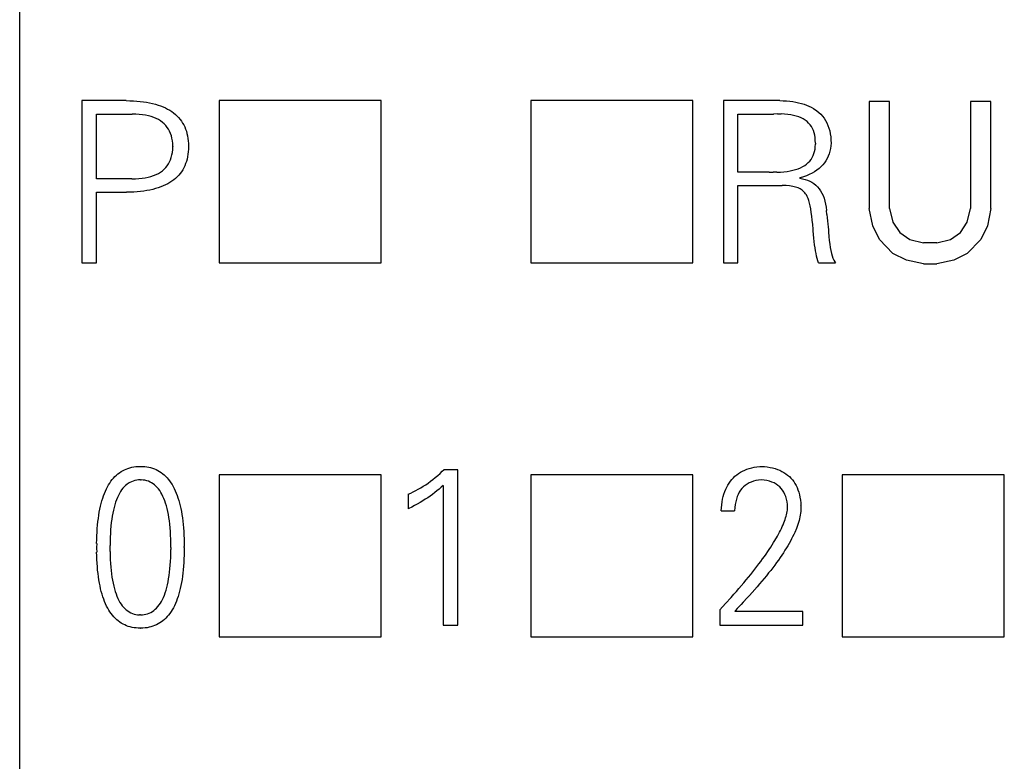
# Model space of a CAD drawing. Extents: x 23 to 2175, y 26 to 490.
# Tile 30 of 55: x 1080.51 to 1088.41, y 289.54 to 295.49. Entities that reach past the tile are written whole.
import ezdxf

# ---------------------------------------------------------------- set-up
doc = ezdxf.new("R2010")
doc.units = 0
doc.header["$LTSCALE"] = 23.1
doc.header["$MEASUREMENT"] = 0
doc.layers.get('0').update_dxf_attribs({"linetype": 'CONTINUOUS', "lineweight": 25})

msp = doc.modelspace()

# ---------------------------------------------------------------- linework, layer by layer
at = {"color": 7, "linetype": 'Continuous'}
for p, q in [((1080.515, 276.3038), (1080.515, 302.3906)), ((1081.0138, 294.8406), (1081.0138, 293.5407)), ((1081.3692, 294.8406), (1081.0138, 294.8406)), ((1081.3692, 294.8406), (1081.3988, 294.8401)), ((1081.3988, 294.8401), (1081.4274, 294.8389)), ((1081.4274, 294.8389), (1081.4553, 294.837)), ((1081.4553, 294.837), (1081.4823, 294.8344)), ((1081.4823, 294.8344), (1081.5084, 294.8311)), ((1081.5084, 294.8311), (1081.5335, 294.8273)), ((1082.115, 294.8406), (1082.115, 293.5406)), ((1083.415, 294.8406), (1082.115, 294.8406)), ((1083.415, 293.5406), (1083.415, 294.8406)), ((1084.615, 294.8406), (1084.615, 293.5406)), ((1085.915, 294.8406), (1084.615, 294.8406)), ((1085.915, 293.5406), (1085.915, 294.8406)), ((1086.1614, 294.8406), (1086.1614, 293.5407)), ((1086.5856, 294.8406), (1086.1614, 294.8406)), ((1086.6138, 294.8408), (1086.5856, 294.8406)), ((1086.6138, 294.8407), (1086.6412, 294.8401)), ((1086.6412, 294.8401), (1086.6677, 294.8387)), ((1086.6677, 294.8387), (1086.6933, 294.8363)), ((1086.6933, 294.8363), (1086.7179, 294.8332)), ((1086.7179, 294.8332), (1086.7418, 294.829)), ((1086.7418, 294.829), (1086.7646, 294.8242)), ((1087.332, 294.8328), (1087.332, 293.9754)), ((1087.4945, 294.8328), (1087.332, 294.8328)), ((1087.4945, 293.9754), (1087.4945, 294.8328)), ((1088.1445, 294.8328), (1088.1445, 293.9754)), ((1088.307, 294.8328), (1088.1445, 294.8328)), ((1088.307, 293.9754), (1088.307, 294.8328)), ((1081.5335, 294.8273), (1081.5576, 294.8228)), ((1081.5576, 294.8228), (1081.5808, 294.8176)), ((1081.5808, 294.8176), (1081.6033, 294.8117)), ((1081.6033, 294.8117), (1081.6248, 294.8053)), ((1081.6248, 294.8053), (1081.6454, 294.7982)), ((1081.6454, 294.7982), (1081.6651, 294.7904)), ((1081.6651, 294.7904), (1081.6838, 294.7819)), ((1081.6838, 294.7819), (1081.7018, 294.7729)), ((1081.7018, 294.7729), (1081.7186, 294.7629)), ((1081.7186, 294.7629), (1081.7347, 294.7525)), ((1081.7347, 294.7525), (1081.7498, 294.7414)), ((1086.7646, 294.8242), (1086.7866, 294.8183)), ((1086.7866, 294.8183), (1086.8079, 294.8119)), ((1086.8079, 294.8119), (1086.828, 294.8044)), ((1086.828, 294.8044), (1086.8474, 294.7961)), ((1086.8474, 294.7961), (1086.8659, 294.7868)), ((1086.8659, 294.7868), (1086.8834, 294.7769)), ((1086.8834, 294.7769), (1086.9097, 294.7596)), ((1086.9097, 294.7596), (1086.9267, 294.7464)), ((1081.1305, 294.2139), (1081.1305, 294.7324)), ((1081.1305, 294.7324), (1081.4167, 294.7324)), ((1081.4456, 294.7317), (1081.4167, 294.7324)), ((1081.4733, 294.7298), (1081.4456, 294.7317)), ((1081.4994, 294.7269), (1081.4733, 294.7298)), ((1081.5242, 294.7232), (1081.4994, 294.7269)), ((1081.5479, 294.7182), (1081.5242, 294.7232)), ((1081.5699, 294.7123), (1081.5479, 294.7182)), ((1081.5907, 294.7052), (1081.5699, 294.7123)), ((1081.6104, 294.6969), (1081.5907, 294.7052)), ((1081.6286, 294.6879), (1081.6104, 294.6969)), ((1081.6454, 294.6777), (1081.6286, 294.6879)), ((1081.6608, 294.6663), (1081.6454, 294.6777)), ((1081.7498, 294.7414), (1081.7643, 294.7298)), ((1081.7643, 294.7298), (1081.7775, 294.7172)), ((1081.7775, 294.7172), (1081.7901, 294.7042)), ((1081.7901, 294.7042), (1081.8017, 294.6905)), ((1081.8017, 294.6905), (1081.8123, 294.6763)), ((1081.8123, 294.6763), (1081.822, 294.6611)), ((1086.2781, 294.2674), (1086.2781, 294.7324)), ((1086.2781, 294.7324), (1086.5636, 294.7324)), ((1086.5667, 294.7326), (1086.5636, 294.7324)), ((1086.5965, 294.7336), (1086.5667, 294.7326)), ((1086.5965, 294.7336), (1086.6249, 294.7336)), ((1086.6519, 294.7326), (1086.6249, 294.7336)), ((1086.6777, 294.7303), (1086.6519, 294.7326)), ((1086.7018, 294.7269), (1086.6777, 294.7303)), ((1086.7246, 294.7224), (1086.7018, 294.7269)), ((1086.7461, 294.717), (1086.7246, 294.7224)), ((1086.766, 294.7101), (1086.7461, 294.717)), ((1086.7847, 294.7026), (1086.766, 294.7101)), ((1086.802, 294.6936), (1086.7847, 294.7026)), ((1086.8176, 294.6836), (1086.802, 294.6936)), ((1086.832, 294.6725), (1086.8176, 294.6836)), ((1086.8451, 294.6602), (1086.832, 294.6725)), ((1086.9267, 294.7464), (1086.9423, 294.7317)), ((1086.9423, 294.7317), (1086.9568, 294.7161)), ((1086.9568, 294.7161), (1086.9698, 294.699)), ((1086.9698, 294.699), (1086.9814, 294.681)), ((1086.9814, 294.681), (1086.9916, 294.6618)), ((1081.675, 294.654), (1081.6608, 294.6663)), ((1081.6878, 294.6408), (1081.675, 294.654)), ((1081.6994, 294.6263), (1081.6878, 294.6408)), ((1081.7096, 294.6107), (1081.6994, 294.6263)), ((1081.7183, 294.5944), (1081.7096, 294.6107)), ((1081.7259, 294.5769), (1081.7183, 294.5944)), ((1081.822, 294.6611), (1081.8308, 294.6455)), ((1081.8308, 294.6455), (1081.8388, 294.6292)), ((1081.8388, 294.6292), (1081.8459, 294.6121)), ((1081.8459, 294.6121), (1081.8521, 294.5944)), ((1081.8521, 294.5944), (1081.8573, 294.5761)), ((1086.8567, 294.6469), (1086.8451, 294.6602)), ((1086.8668, 294.6325), (1086.8567, 294.6469)), ((1086.8756, 294.6169), (1086.8668, 294.6325)), ((1086.8832, 294.6003), (1086.8756, 294.6169)), ((1086.8891, 294.5825), (1086.8832, 294.6003)), ((1086.9916, 294.6618), (1087.0003, 294.6417)), ((1087.0003, 294.6417), (1087.0079, 294.6202)), ((1087.0079, 294.6202), (1087.0141, 294.5975)), ((1087.0141, 294.5975), (1087.0188, 294.5738)), ((1081.7321, 294.5582), (1081.7259, 294.5769)), ((1081.737, 294.5385), (1081.7321, 294.5582)), ((1081.7404, 294.5177), (1081.737, 294.5385)), ((1081.7425, 294.4959), (1081.7404, 294.5177)), ((1081.8573, 294.5761), (1081.8616, 294.5572)), ((1081.8616, 294.5572), (1081.8649, 294.5376)), ((1081.8649, 294.5376), (1081.8675, 294.5172)), ((1081.8675, 294.5172), (1081.8691, 294.4964)), ((1086.8936, 294.5636), (1086.8891, 294.5825)), ((1086.8969, 294.5437), (1086.8936, 294.5636)), ((1086.8986, 294.5226), (1086.8969, 294.5437)), ((1086.899, 294.5004), (1086.8986, 294.5226)), ((1087.0188, 294.5738), (1087.0221, 294.5489)), ((1087.0221, 294.5489), (1087.024, 294.5229)), ((1087.024, 294.5229), (1087.0245, 294.5004)), ((1081.7401, 294.4256), (1081.7425, 294.4474)), ((1081.7434, 294.4732), (1081.7425, 294.4959)), ((1081.7425, 294.4474), (1081.7434, 294.4701)), ((1081.7434, 294.4732), (1081.7434, 294.4701)), ((1081.8691, 294.4514), (1081.8677, 294.4306)), ((1081.8691, 294.4964), (1081.8699, 294.4739)), ((1081.8699, 294.4739), (1081.8691, 294.4514)), ((1086.8924, 294.4329), (1086.8962, 294.4512)), ((1086.8962, 294.4512), (1086.8983, 294.4706)), ((1086.8983, 294.4706), (1086.899, 294.4907)), ((1086.899, 294.5004), (1086.899, 294.4907)), ((1087.0155, 294.4341), (1087.0096, 294.4137)), ((1087.02, 294.4554), (1087.0155, 294.4341)), ((1087.0231, 294.4774), (1087.02, 294.4554)), ((1087.0245, 294.5004), (1087.0231, 294.4774)), ((1081.7179, 294.3494), (1081.7254, 294.3669)), ((1081.7254, 294.3669), (1081.7316, 294.3853)), ((1081.7316, 294.3853), (1081.7366, 294.405)), ((1081.7366, 294.405), (1081.7401, 294.4256)), ((1081.8575, 294.3714), (1081.8523, 294.3529)), ((1081.8618, 294.3903), (1081.8575, 294.3714)), ((1081.8651, 294.41), (1081.8618, 294.3903)), ((1081.8677, 294.4306), (1081.8651, 294.41)), ((1086.8417, 294.3432), (1086.8536, 294.3557)), ((1086.8536, 294.3557), (1086.8642, 294.3692)), ((1086.8642, 294.3692), (1086.8732, 294.3837)), ((1086.8732, 294.3837), (1086.881, 294.3993)), ((1086.881, 294.3993), (1086.8874, 294.4156)), ((1086.8874, 294.4156), (1086.8924, 294.4329)), ((1086.9833, 294.3581), (1086.9717, 294.3413)), ((1086.9935, 294.3759), (1086.9833, 294.3581)), ((1087.0022, 294.3943), (1086.9935, 294.3759)), ((1087.0096, 294.4137), (1087.0022, 294.3943)), ((1081.6442, 294.2667), (1081.6599, 294.2779)), ((1081.6599, 294.2779), (1081.6741, 294.2902)), ((1081.6741, 294.2902), (1081.6871, 294.3034)), ((1081.6871, 294.3034), (1081.6987, 294.3176)), ((1081.6987, 294.3176), (1081.7089, 294.333)), ((1081.7089, 294.333), (1081.7179, 294.3494)), ((1081.8227, 294.2859), (1081.813, 294.2708)), ((1081.8315, 294.3018), (1081.8227, 294.2859)), ((1081.8393, 294.3181), (1081.8315, 294.3018)), ((1081.8464, 294.3352), (1081.8393, 294.3181)), ((1081.8523, 294.3529), (1081.8464, 294.3352)), ((1086.6715, 294.2731), (1086.6961, 294.2772)), ((1086.6961, 294.2772), (1086.7191, 294.2819)), ((1086.7191, 294.2819), (1086.7409, 294.2878)), ((1086.7409, 294.2878), (1086.761, 294.2947)), ((1086.761, 294.2947), (1086.7799, 294.3025)), ((1086.7799, 294.3025), (1086.7975, 294.3112)), ((1086.7975, 294.3112), (1086.8136, 294.3209)), ((1086.8136, 294.3209), (1086.8282, 294.3316)), ((1086.8282, 294.3316), (1086.8417, 294.3432)), ((1086.9111, 294.2828), (1086.8924, 294.2705)), ((1086.9284, 294.2963), (1086.9111, 294.2828)), ((1086.9442, 294.3103), (1086.9284, 294.2963)), ((1086.9587, 294.3254), (1086.9442, 294.3103)), ((1086.9717, 294.3413), (1086.9587, 294.3254)), ((1081.4151, 294.2139), (1081.1305, 294.2139)), ((1081.4151, 294.2139), (1081.444, 294.2144)), ((1081.444, 294.2144), (1081.4714, 294.2161)), ((1081.4714, 294.2161), (1081.4977, 294.2187)), ((1081.4977, 294.2187), (1081.5228, 294.2222)), ((1081.5228, 294.2222), (1081.5462, 294.2272)), ((1081.5462, 294.2272), (1081.5685, 294.2329)), ((1081.5685, 294.2329), (1081.5896, 294.2397)), ((1081.5896, 294.2397), (1081.6092, 294.2478)), ((1081.6092, 294.2478), (1081.6274, 294.2568)), ((1081.6274, 294.2568), (1081.6442, 294.2667)), ((1081.751, 294.2054), (1081.7361, 294.1941)), ((1081.7652, 294.217), (1081.751, 294.2054)), ((1081.7785, 294.2296), (1081.7652, 294.217)), ((1081.791, 294.2426), (1081.7785, 294.2296)), ((1081.8024, 294.2566), (1081.791, 294.2426)), ((1081.813, 294.2708), (1081.8024, 294.2566)), ((1086.5285, 294.2674), (1086.2781, 294.2674)), ((1086.5285, 294.2674), (1086.5598, 294.2668)), ((1086.5899, 294.267), (1086.5598, 294.2667)), ((1086.5899, 294.2669), (1086.6185, 294.2679)), ((1086.6185, 294.2679), (1086.6457, 294.27)), ((1086.6457, 294.27), (1086.6715, 294.2731)), ((1086.7771, 294.2218), (1086.7743, 294.2208)), ((1086.7743, 294.2175), (1086.7743, 294.2208)), ((1086.7743, 294.2175), (1086.796, 294.2139)), ((1086.8029, 294.2298), (1086.7771, 294.2218)), ((1086.796, 294.2139), (1086.8166, 294.209)), ((1086.8275, 294.2386), (1086.8029, 294.2298)), ((1086.8166, 294.209), (1086.8361, 294.2026)), ((1086.8505, 294.2483), (1086.8275, 294.2386)), ((1086.8361, 294.2026), (1086.8545, 294.1948)), ((1086.8723, 294.2589), (1086.8505, 294.2483)), ((1086.8924, 294.2705), (1086.8723, 294.2589)), ((1081.5356, 294.119), (1081.5105, 294.1152)), ((1081.5597, 294.1235), (1081.5356, 294.119)), ((1081.5829, 294.1287), (1081.5597, 294.1235)), ((1081.6052, 294.1346), (1081.5829, 294.1287)), ((1081.6265, 294.1413), (1081.6052, 294.1346)), ((1081.6471, 294.1484), (1081.6265, 294.1413)), ((1081.6667, 294.1562), (1081.6471, 294.1484)), ((1081.6854, 294.1647), (1081.6667, 294.1562)), ((1081.7032, 294.1739), (1081.6854, 294.1647)), ((1081.72, 294.1836), (1081.7032, 294.1739)), ((1081.7361, 294.1941), (1081.72, 294.1836)), ((1086.2781, 293.5407), (1086.2781, 294.1602)), ((1086.2781, 294.1602), (1086.6334, 294.1602)), ((1086.6639, 294.159), (1086.6334, 294.1602)), ((1086.6919, 294.1564), (1086.6639, 294.159)), ((1086.7172, 294.1524), (1086.6919, 294.1564)), ((1086.7399, 294.1472), (1086.7172, 294.1524)), ((1086.7601, 294.1406), (1086.7399, 294.1472)), ((1086.7776, 294.1325), (1086.7601, 294.1406)), ((1086.7927, 294.123), (1086.7776, 294.1325)), ((1086.805, 294.1124), (1086.7927, 294.123)), ((1086.8545, 294.1948), (1086.8718, 294.1853)), ((1086.8718, 294.1853), (1086.8879, 294.1746)), ((1086.8879, 294.1746), (1086.9028, 294.1623)), ((1086.9028, 294.1623), (1086.9165, 294.1486)), ((1086.9165, 294.1486), (1086.9291, 294.1332)), ((1086.9291, 294.1332), (1086.9407, 294.1166)), ((1081.1305, 293.5407), (1081.1305, 294.1058)), ((1081.1305, 294.1058), (1081.372, 294.1058)), ((1081.4014, 294.1062), (1081.372, 294.1058)), ((1081.43, 294.1074), (1081.4014, 294.1062)), ((1081.4577, 294.1093), (1081.43, 294.1074)), ((1081.4847, 294.1119), (1081.4577, 294.1093)), ((1081.5105, 294.1152), (1081.4847, 294.1119)), ((1086.8147, 294.1005), (1086.805, 294.1124)), ((1086.8204, 294.0942), (1086.8147, 294.1005)), ((1086.8273, 294.0842), (1086.8204, 294.0942)), ((1086.8339, 294.0714), (1086.8273, 294.0842)), ((1086.8403, 294.0565), (1086.8339, 294.0714)), ((1086.8462, 294.039), (1086.8403, 294.0565)), ((1086.8517, 294.0189), (1086.8462, 294.039)), ((1086.9407, 294.1166), (1086.9511, 294.0984)), ((1086.9511, 294.0984), (1086.9603, 294.0788)), ((1086.9603, 294.0788), (1086.9684, 294.0577)), ((1086.9684, 294.0577), (1086.9755, 294.035)), ((1086.8569, 293.9966), (1086.8517, 294.0189)), ((1086.8616, 293.9718), (1086.8569, 293.9966)), ((1086.8661, 293.9443), (1086.8616, 293.9718)), ((1086.9755, 294.035), (1086.9812, 294.0111)), ((1086.9812, 294.0111), (1086.9859, 293.9855)), ((1086.9859, 293.9855), (1086.9895, 293.9585)), ((1087.359, 293.8371), (1087.332, 293.9754)), ((1087.4945, 293.9754), (1087.5215, 293.8648)), ((1088.1174, 293.8648), (1088.1445, 293.9754)), ((1088.307, 293.9754), (1088.2799, 293.8371)), ((1086.8704, 293.9145), (1086.8661, 293.9443)), ((1086.8742, 293.8823), (1086.8704, 293.9145)), ((1086.8775, 293.8477), (1086.8742, 293.8823)), ((1086.992, 293.9275), (1086.9895, 293.9585)), ((1086.992, 293.9275), (1086.9947, 293.9007)), ((1086.9947, 293.9007), (1086.997, 293.8752)), ((1086.8806, 293.8105), (1086.8775, 293.8477)), ((1086.8815, 293.7959), (1086.8806, 293.8105)), ((1086.997, 293.8752), (1086.9994, 293.8506)), ((1086.9994, 293.8506), (1087.0015, 293.8274)), ((1087.0015, 293.8274), (1087.0034, 293.8053)), ((1087.0034, 293.8053), (1087.0053, 293.7859)), ((1087.4132, 293.7265), (1087.359, 293.8371)), ((1087.5215, 293.8648), (1087.5757, 293.7818)), ((1088.0632, 293.7818), (1088.1174, 293.8648)), ((1088.2799, 293.8371), (1088.2257, 293.7265)), ((1086.8839, 293.7658), (1086.8815, 293.7959)), ((1086.8865, 293.7372), (1086.8839, 293.7658)), ((1086.8896, 293.7099), (1086.8865, 293.7372)), ((1087.0053, 293.7859), (1087.0077, 293.7514)), ((1087.0077, 293.7514), (1087.0105, 293.7192)), ((1087.5215, 293.6158), (1087.4132, 293.7265)), ((1087.5757, 293.7818), (1087.657, 293.7265)), ((1087.657, 293.7265), (1087.7653, 293.6988)), ((1087.8736, 293.6988), (1087.982, 293.7265)), ((1087.982, 293.7265), (1088.0632, 293.7818)), ((1088.2257, 293.7265), (1088.1174, 293.6158)), ((1086.8929, 293.6841), (1086.8896, 293.7099)), ((1086.8964, 293.6595), (1086.8929, 293.6841)), ((1086.9004, 293.6363), (1086.8964, 293.6595)), ((1087.0105, 293.7192), (1087.0141, 293.6893)), ((1087.0141, 293.6893), (1087.0183, 293.6621)), ((1087.0183, 293.6621), (1087.0228, 293.6373)), ((1087.8736, 293.6988), (1087.7653, 293.6988)), ((1086.9047, 293.6145), (1086.9004, 293.6363)), ((1086.9094, 293.5939), (1086.9047, 293.6145)), ((1086.9144, 293.575), (1086.9094, 293.5939)), ((1086.9196, 293.557), (1086.9144, 293.575)), ((1087.0228, 293.6373), (1087.028, 293.6145)), ((1087.028, 293.6145), (1087.034, 293.5946)), ((1087.034, 293.5946), (1087.0401, 293.5769)), ((1087.0401, 293.5769), (1087.047, 293.5617)), ((1087.6299, 293.5605), (1087.5215, 293.6158)), ((1088.1174, 293.6158), (1088.009, 293.5605)), ((1081.0138, 293.5407), (1081.1305, 293.5407)), ((1082.115, 293.5406), (1083.415, 293.5406)), ((1084.615, 293.5406), (1085.915, 293.5406)), ((1086.1614, 293.5407), (1086.2781, 293.5407)), ((1086.9253, 293.5407), (1086.9196, 293.557)), ((1086.9253, 293.5407), (1087.0605, 293.5407)), ((1087.047, 293.5617), (1087.0546, 293.5487)), ((1087.0546, 293.5487), (1087.0605, 293.5407)), ((1087.7653, 293.5328), (1087.6299, 293.5605)), ((1087.7653, 293.5328), (1087.8736, 293.5328)), ((1088.009, 293.5605), (1087.8736, 293.5328)), ((1081.4299, 291.9029), (1081.4463, 291.9053)), ((1081.4463, 291.9053), (1081.4631, 291.9067)), ((1081.4631, 291.9067), (1081.4801, 291.9072)), ((1081.4801, 291.9072), (1081.4839, 291.9074)), ((1081.4839, 291.9074), (1081.501, 291.9069)), ((1081.501, 291.9069), (1081.5178, 291.9055)), ((1081.5178, 291.9055), (1081.5343, 291.9034)), ((1086.4301, 291.9034), (1086.4523, 291.906)), ((1086.4523, 291.906), (1086.4675, 291.9074)), ((1086.4675, 291.9074), (1086.4909, 291.9055)), ((1086.4909, 291.9055), (1086.5136, 291.9027)), ((1081.2791, 291.8255), (1081.2907, 291.8364)), ((1081.2907, 291.8364), (1081.3028, 291.8466)), ((1081.3028, 291.8466), (1081.3151, 291.856)), ((1081.3151, 291.856), (1081.3279, 291.8648)), ((1081.3279, 291.8648), (1081.3412, 291.8726)), ((1081.3412, 291.8726), (1081.3549, 291.8797)), ((1081.3549, 291.8797), (1081.3691, 291.8859)), ((1081.3691, 291.8859), (1081.3835, 291.8913)), ((1081.3835, 291.8913), (1081.3987, 291.8961)), ((1081.3987, 291.8961), (1081.4141, 291.8998)), ((1081.4141, 291.8998), (1081.4299, 291.9029)), ((1081.5343, 291.9034), (1081.5502, 291.9005)), ((1081.5502, 291.9005), (1081.5656, 291.897)), ((1081.5656, 291.897), (1081.5807, 291.8925)), ((1081.5807, 291.8925), (1081.5954, 291.8871)), ((1081.5954, 291.8871), (1081.6096, 291.8809)), ((1081.6096, 291.8809), (1081.6233, 291.874)), ((1081.6233, 291.874), (1081.6368, 291.8665)), ((1081.6368, 291.8665), (1081.6496, 291.8579)), ((1081.6496, 291.8579), (1081.6622, 291.8487)), ((1081.6622, 291.8487), (1081.6742, 291.8385)), ((1081.6742, 291.8385), (1081.6858, 291.8276)), ((1081.6858, 291.8276), (1081.697, 291.816)), ((1082.115, 291.8406), (1082.115, 290.5406)), ((1083.415, 291.8406), (1082.115, 291.8406)), ((1083.415, 290.5406), (1083.415, 291.8406)), ((1083.8496, 291.8182), (1083.8686, 291.8345)), ((1083.8686, 291.8345), (1083.8875, 291.8513)), ((1083.8875, 291.8513), (1083.906, 291.8688)), ((1083.906, 291.8688), (1083.9176, 291.8802)), ((1084.0291, 291.8802), (1083.9176, 291.8802)), ((1084.0291, 290.6347), (1084.0291, 291.8802)), ((1084.615, 291.8406), (1084.615, 290.5406)), ((1085.915, 291.8406), (1084.615, 291.8406)), ((1085.915, 290.5406), (1085.915, 291.8406)), ((1086.2409, 291.8158), (1086.2539, 291.8283)), ((1086.2539, 291.8283), (1086.2679, 291.8397)), ((1086.2679, 291.8397), (1086.2828, 291.8504)), ((1086.2828, 291.8504), (1086.2982, 291.8601)), ((1086.2982, 291.8601), (1086.3148, 291.8688)), ((1086.3148, 291.8688), (1086.3318, 291.8769)), ((1086.3318, 291.8769), (1086.3498, 291.884)), ((1086.3498, 291.884), (1086.3688, 291.8901)), ((1086.3688, 291.8901), (1086.3884, 291.8953)), ((1086.3884, 291.8953), (1086.4088, 291.8998)), ((1086.4088, 291.8998), (1086.4301, 291.9034)), ((1086.5136, 291.9027), (1086.5354, 291.8991)), ((1086.5354, 291.8991), (1086.5563, 291.8946)), ((1086.5563, 291.8946), (1086.5761, 291.8892)), ((1086.5761, 291.8892), (1086.5951, 291.8828)), ((1086.5951, 291.8828), (1086.6133, 291.8755)), ((1086.6133, 291.8755), (1086.6304, 291.8674)), ((1086.6304, 291.8674), (1086.6467, 291.8584)), ((1086.6467, 291.8584), (1086.6621, 291.8485)), ((1086.6621, 291.8485), (1086.6765, 291.8376)), ((1086.6765, 291.8376), (1086.6902, 291.826)), ((1087.115, 291.8406), (1087.115, 290.5406)), ((1088.415, 291.8406), (1087.115, 291.8406)), ((1088.415, 290.5406), (1088.415, 291.8406)), ((1081.2192, 291.7424), (1081.2282, 291.7583)), ((1081.2282, 291.7583), (1081.2375, 291.7732)), ((1081.2375, 291.7732), (1081.2472, 291.7874)), ((1081.2472, 291.7874), (1081.2576, 291.8009)), ((1081.2576, 291.8009), (1081.2682, 291.8137)), ((1081.2682, 291.8137), (1081.2791, 291.8255)), ((1081.3641, 291.7535), (1081.3532, 291.7429)), ((1081.3755, 291.7628), (1081.3641, 291.7535)), ((1081.3873, 291.7713), (1081.3755, 291.7628)), ((1081.3996, 291.7784), (1081.3873, 291.7713)), ((1081.4124, 291.7845), (1081.3996, 291.7784)), ((1081.4257, 291.7898), (1081.4124, 291.7845)), ((1081.4394, 291.7938), (1081.4257, 291.7898)), ((1081.4538, 291.7966), (1081.4394, 291.7938)), ((1081.4685, 291.7985), (1081.4538, 291.7966)), ((1081.4839, 291.7992), (1081.4685, 291.7985)), ((1081.4839, 291.7992), (1081.4905, 291.799)), ((1081.5055, 291.7978), (1081.4905, 291.7991)), ((1081.5201, 291.7954), (1081.5055, 291.7978)), ((1081.5341, 291.7921), (1081.5201, 291.7954)), ((1081.5476, 291.7876), (1081.5341, 291.7921)), ((1081.5608, 291.7819), (1081.5476, 291.7876)), ((1081.5734, 291.7753), (1081.5608, 291.7819)), ((1081.5855, 291.7677), (1081.5734, 291.7753)), ((1081.5971, 291.7587), (1081.5855, 291.7677)), ((1081.6082, 291.749), (1081.5971, 291.7587)), ((1081.6186, 291.7379), (1081.6082, 291.749)), ((1081.697, 291.816), (1081.7076, 291.8035)), ((1081.7076, 291.8035), (1081.718, 291.7902)), ((1081.718, 291.7902), (1081.7277, 291.776)), ((1081.7277, 291.776), (1081.7372, 291.7613)), ((1081.7372, 291.7613), (1081.7462, 291.7455)), ((1083.7331, 291.7351), (1083.753, 291.7474)), ((1083.753, 291.7474), (1083.7727, 291.7602)), ((1083.7727, 291.7602), (1083.7921, 291.7737)), ((1083.7921, 291.7737), (1083.8115, 291.7879)), ((1083.8115, 291.7879), (1083.8307, 291.8028)), ((1083.8307, 291.8028), (1083.8496, 291.8182)), ((1083.9123, 291.7545), (1083.8965, 291.7396)), ((1083.9123, 291.7545), (1083.9123, 290.6347)), ((1086.1877, 291.741), (1086.1967, 291.7576)), ((1086.1967, 291.7576), (1086.2066, 291.7734)), ((1086.2066, 291.7734), (1086.2173, 291.7886)), ((1086.2173, 291.7886), (1086.2286, 291.8025)), ((1086.2286, 291.8025), (1086.2409, 291.8158)), ((1086.3363, 291.7547), (1086.3226, 291.7431)), ((1086.351, 291.7651), (1086.3363, 291.7547)), ((1086.3671, 291.7741), (1086.351, 291.7651)), ((1086.3841, 291.7819), (1086.3671, 291.7741)), ((1086.4024, 291.7881), (1086.3841, 291.7819)), ((1086.422, 291.7933), (1086.4024, 291.7881)), ((1086.4426, 291.7969), (1086.422, 291.7933)), ((1086.4651, 291.7993), (1086.4426, 291.7969)), ((1086.4888, 291.7969), (1086.4651, 291.7993)), ((1086.5106, 291.7931), (1086.4888, 291.7969)), ((1086.5309, 291.7881), (1086.5106, 291.7931)), ((1086.5499, 291.7819), (1086.5309, 291.7881)), ((1086.5674, 291.7741), (1086.5499, 291.7819)), ((1086.584, 291.7651), (1086.5674, 291.7741)), ((1086.5989, 291.755), (1086.584, 291.7651)), ((1086.6126, 291.7431), (1086.5989, 291.755)), ((1086.6902, 291.826), (1086.7028, 291.8132)), ((1086.7028, 291.8132), (1086.7146, 291.7997)), ((1086.7146, 291.7997), (1086.7253, 291.7853)), ((1086.7253, 291.7853), (1086.7352, 291.7701)), ((1086.7352, 291.7701), (1086.7442, 291.7538)), ((1086.7442, 291.7538), (1086.7523, 291.7367)), ((1081.1811, 291.6513), (1081.188, 291.6709)), ((1081.188, 291.6709), (1081.1951, 291.6901)), ((1081.1951, 291.6901), (1081.2027, 291.7083)), ((1081.2027, 291.7083), (1081.2107, 291.7258)), ((1081.2107, 291.7258), (1081.2192, 291.7424)), ((1081.3066, 291.6742), (1081.2988, 291.6574)), ((1081.3149, 291.6903), (1081.3066, 291.6742)), ((1081.3239, 291.705), (1081.3149, 291.6903)), ((1081.3331, 291.7187), (1081.3239, 291.705)), ((1081.3431, 291.7315), (1081.3331, 291.7187)), ((1081.3532, 291.7429), (1081.3431, 291.7315)), ((1081.6288, 291.7258), (1081.6186, 291.7379)), ((1081.6385, 291.7128), (1081.6288, 291.7258)), ((1081.6477, 291.6986), (1081.6385, 291.7128)), ((1081.6563, 291.6832), (1081.6477, 291.6986)), ((1081.6645, 291.6669), (1081.6563, 291.6832)), ((1081.7462, 291.7455), (1081.755, 291.7292)), ((1081.755, 291.7292), (1081.763, 291.7119)), ((1081.763, 291.7119), (1081.7706, 291.6936)), ((1081.7706, 291.6936), (1081.7779, 291.6747)), ((1081.7779, 291.6747), (1081.7848, 291.6551)), ((1083.6323, 291.6842), (1083.6526, 291.6929)), ((1083.6323, 291.6842), (1083.6323, 291.5672)), ((1083.6526, 291.6929), (1083.673, 291.7024)), ((1083.673, 291.7024), (1083.6931, 291.7126)), ((1083.6931, 291.7126), (1083.7133, 291.7235)), ((1083.7133, 291.7235), (1083.7331, 291.7351)), ((1083.8084, 291.6693), (1083.789, 291.656)), ((1083.8274, 291.683), (1083.8084, 291.6693)), ((1083.8456, 291.6967), (1083.8274, 291.683)), ((1083.8631, 291.7107), (1083.8456, 291.6967)), ((1083.8802, 291.7251), (1083.8631, 291.7107)), ((1083.8965, 291.7396), (1083.8802, 291.7251)), ((1086.16, 291.665), (1086.1656, 291.6854)), ((1086.1656, 291.6854), (1086.172, 291.7048)), ((1086.172, 291.7048), (1086.1796, 291.7232)), ((1086.1796, 291.7232), (1086.1877, 291.741)), ((1086.2797, 291.6828), (1086.2719, 291.6643)), ((1086.2887, 291.6998), (1086.2797, 291.6828)), ((1086.2987, 291.7157), (1086.2887, 291.6998)), ((1086.3101, 291.7301), (1086.2987, 291.7157)), ((1086.3226, 291.7431), (1086.3101, 291.7301)), ((1086.6249, 291.7301), (1086.6126, 291.7431)), ((1086.636, 291.7159), (1086.6249, 291.7301)), ((1086.6457, 291.7), (1086.636, 291.7159)), ((1086.6543, 291.683), (1086.6457, 291.7)), ((1086.6611, 291.6648), (1086.6543, 291.683)), ((1086.7523, 291.7367), (1086.7596, 291.7187)), ((1086.7596, 291.7187), (1086.7658, 291.6998)), ((1086.7658, 291.6998), (1086.7712, 291.6799)), ((1086.7712, 291.6799), (1086.7757, 291.6593)), ((1081.1636, 291.5869), (1081.1691, 291.6091)), ((1081.1691, 291.6091), (1081.175, 291.6307)), ((1081.175, 291.6307), (1081.1811, 291.6513)), ((1081.278, 291.5999), (1081.272, 291.5786)), ((1081.2843, 291.6203), (1081.278, 291.5999)), ((1081.2912, 291.6394), (1081.2843, 291.6203)), ((1081.2988, 291.6574), (1081.2912, 291.6394)), ((1081.6721, 291.6494), (1081.6645, 291.6669)), ((1081.6792, 291.6309), (1081.6721, 291.6494)), ((1081.6861, 291.6113), (1081.6792, 291.6309)), ((1081.6922, 291.5907), (1081.6861, 291.6113)), ((1081.6979, 291.5689), (1081.6922, 291.5907)), ((1081.7848, 291.6551), (1081.7912, 291.6347)), ((1081.7912, 291.6347), (1081.7971, 291.6134)), ((1081.7971, 291.6134), (1081.8028, 291.5911)), ((1081.8028, 291.5911), (1081.8078, 291.5684)), ((1083.683, 291.5928), (1083.66, 291.581)), ((1083.7054, 291.6049), (1083.683, 291.5928)), ((1083.7272, 291.6174), (1083.7054, 291.6049)), ((1083.7485, 291.63), (1083.7272, 291.6174)), ((1083.7691, 291.643), (1083.7485, 291.63)), ((1083.789, 291.656), (1083.7691, 291.643)), ((1086.145, 291.5753), (1086.1477, 291.5989)), ((1086.1477, 291.5989), (1086.1507, 291.6219)), ((1086.1507, 291.6219), (1086.155, 291.6439)), ((1086.155, 291.6439), (1086.16, 291.665)), ((1086.2554, 291.6011), (1086.2523, 291.5772)), ((1086.2596, 291.6236), (1086.2554, 291.6011)), ((1086.2653, 291.6446), (1086.2596, 291.6236)), ((1086.2719, 291.6643), (1086.2653, 291.6446)), ((1086.667, 291.6449), (1086.6611, 291.6648)), ((1086.6715, 291.6238), (1086.667, 291.6449)), ((1086.6746, 291.6016), (1086.6715, 291.6238)), ((1086.6763, 291.5776), (1086.6746, 291.6016)), ((1086.7757, 291.6593), (1086.7793, 291.6375)), ((1086.7793, 291.6375), (1086.7819, 291.615)), ((1086.7819, 291.615), (1086.7836, 291.5916)), ((1086.7838, 291.5847), (1086.7835, 291.5916)), ((1081.1461, 291.4901), (1081.1499, 291.5154)), ((1081.1499, 291.5154), (1081.1539, 291.54)), ((1081.1539, 291.54), (1081.1586, 291.5639)), ((1081.1586, 291.5639), (1081.1636, 291.5869)), ((1081.2619, 291.5329), (1081.2574, 291.5083)), ((1081.2668, 291.5563), (1081.2619, 291.5329)), ((1081.272, 291.5786), (1081.2668, 291.5563)), ((1081.7031, 291.5459), (1081.6979, 291.5689)), ((1081.7079, 291.522), (1081.7031, 291.5459)), ((1081.7121, 291.4969), (1081.7079, 291.522)), ((1081.8078, 291.5684), (1081.8125, 291.5447)), ((1081.8125, 291.5447), (1081.8168, 291.5201)), ((1081.8168, 291.5201), (1081.8205, 291.4948)), ((1083.6363, 291.5691), (1083.6323, 291.5672)), ((1083.66, 291.581), (1083.6363, 291.5691)), ((1086.1434, 291.5504), (1086.145, 291.5753)), ((1086.1434, 291.5504), (1086.25, 291.5504)), ((1086.2523, 291.5772), (1086.25, 291.5504)), ((1086.6644, 291.5071), (1086.6678, 291.5196)), ((1086.6678, 291.5196), (1086.6706, 291.532)), ((1086.6706, 291.532), (1086.6727, 291.544)), ((1086.6727, 291.544), (1086.6744, 291.5556)), ((1086.6744, 291.5556), (1086.6758, 291.567)), ((1086.6758, 291.567), (1086.6763, 291.5776)), ((1086.7783, 291.5166), (1086.7755, 291.5021)), ((1086.7804, 291.5308), (1086.7783, 291.5166)), ((1086.7821, 291.5447), (1086.7804, 291.5308)), ((1086.7833, 291.5582), (1086.7821, 291.5447)), ((1086.7837, 291.5717), (1086.7833, 291.5582)), ((1086.7838, 291.5717), (1086.7838, 291.5847)), ((1081.1378, 291.4089), (1081.1402, 291.4368)), ((1081.1402, 291.4368), (1081.143, 291.4638)), ((1081.143, 291.4638), (1081.1461, 291.4901)), ((1081.25, 291.456), (1081.2472, 291.4283)), ((1081.2536, 291.4827), (1081.25, 291.456)), ((1081.2574, 291.5083), (1081.2536, 291.4827)), ((1081.7159, 291.4709), (1081.7121, 291.4969)), ((1081.7192, 291.4437), (1081.7159, 291.4709)), ((1081.7221, 291.4155), (1081.7192, 291.4437)), ((1081.8205, 291.4948), (1081.8239, 291.4687)), ((1081.8239, 291.4687), (1081.8269, 291.442)), ((1081.8269, 291.442), (1081.8293, 291.4143)), ((1086.6339, 291.4242), (1086.6403, 291.4389)), ((1086.6403, 291.4389), (1086.6462, 291.4534)), ((1086.6462, 291.4534), (1086.6517, 291.4673)), ((1086.6517, 291.4673), (1086.6564, 291.4808)), ((1086.6564, 291.4808), (1086.6607, 291.4941)), ((1086.6607, 291.4941), (1086.6644, 291.5071)), ((1086.7587, 291.4418), (1086.7532, 291.4259)), ((1086.7639, 291.4571), (1086.7587, 291.4418)), ((1086.7681, 291.4725), (1086.7639, 291.4571)), ((1086.7722, 291.4874), (1086.7681, 291.4725)), ((1086.7755, 291.5021), (1086.7722, 291.4874)), ((1081.1343, 291.3509), (1081.1357, 291.3802)), ((1081.1357, 291.3802), (1081.1378, 291.4089)), ((1081.2427, 291.3696), (1081.2413, 291.3385)), ((1081.2446, 291.3994), (1081.2427, 291.3696)), ((1081.2472, 291.4283), (1081.2446, 291.3994)), ((1081.7244, 291.3861), (1081.7221, 291.4155)), ((1081.7261, 291.3556), (1081.7244, 291.3861)), ((1081.7275, 291.3241), (1081.7261, 291.3556)), ((1081.8293, 291.4143), (1081.8314, 291.3857)), ((1081.8314, 291.3857), (1081.8331, 291.3565)), ((1081.8331, 291.3565), (1081.8343, 291.3265)), ((1086.5944, 291.3464), (1086.6116, 291.3786)), ((1086.6116, 291.3786), (1086.6197, 291.3942)), ((1086.6197, 291.3942), (1086.627, 291.4093)), ((1086.627, 291.4093), (1086.6339, 291.4242)), ((1086.7253, 291.3598), (1086.7168, 291.3426)), ((1086.7331, 291.3767), (1086.7253, 291.3598)), ((1086.7471, 291.4098), (1086.7331, 291.3767)), ((1086.7532, 291.4259), (1086.7471, 291.4098)), ((1081.1326, 291.2895), (1081.1324, 291.2578)), ((1081.1325, 291.2895), (1081.1331, 291.3206)), ((1081.1331, 291.3206), (1081.1343, 291.3509)), ((1081.2403, 291.3063), (1081.2398, 291.2732)), ((1081.2398, 291.2578), (1081.2398, 291.2732)), ((1081.2413, 291.3385), (1081.2403, 291.3063)), ((1081.7282, 291.2914), (1081.7275, 291.3241)), ((1081.7286, 291.2578), (1081.7282, 291.2914)), ((1081.8343, 291.3265), (1081.835, 291.2955)), ((1081.835, 291.2955), (1081.8355, 291.2637)), ((1086.5416, 291.2599), (1086.5532, 291.2779)), ((1086.5532, 291.2779), (1086.5643, 291.2955)), ((1086.5643, 291.2955), (1086.5747, 291.3127)), ((1086.5747, 291.3127), (1086.5944, 291.3464)), ((1086.6884, 291.2895), (1086.6777, 291.2713)), ((1086.6983, 291.3075), (1086.6884, 291.2895)), ((1086.7078, 291.3253), (1086.6983, 291.3075)), ((1086.7168, 291.3426), (1086.7078, 291.3253)), ((1081.1324, 291.2578), (1081.1324, 291.2521)), ((1081.1324, 291.2521), (1081.1326, 291.2204)), ((1081.1333, 291.1896), (1081.1325, 291.2204)), ((1081.2401, 291.2242), (1081.2398, 291.2578)), ((1081.24, 291.2242), (1081.2408, 291.1915)), ((1081.7268, 291.1757), (1081.728, 291.2079)), ((1081.728, 291.2079), (1081.7285, 291.241)), ((1081.7287, 291.2578), (1081.7285, 291.241)), ((1081.8345, 291.1951), (1081.8333, 291.1648)), ((1081.8355, 291.2578), (1081.8345, 291.1951)), ((1081.8355, 291.2578), (1081.8355, 291.2637)), ((1086.4902, 291.1851), (1086.5037, 291.2043)), ((1086.5037, 291.2043), (1086.517, 291.2233)), ((1086.517, 291.2233), (1086.5295, 291.2417)), ((1086.5295, 291.2417), (1086.5416, 291.2599)), ((1086.6296, 291.1953), (1086.6161, 291.1757)), ((1086.6424, 291.2147), (1086.6296, 291.1953)), ((1086.6547, 291.2339), (1086.6424, 291.2147)), ((1086.6666, 291.2526), (1086.6547, 291.2339)), ((1086.6777, 291.2713), (1086.6666, 291.2526)), ((1081.1345, 291.1596), (1081.1333, 291.1896)), ((1081.1361, 291.1302), (1081.1345, 291.1596)), ((1081.138, 291.1018), (1081.1361, 291.1302)), ((1081.2408, 291.1915), (1081.242, 291.16)), ((1081.242, 291.16), (1081.2436, 291.1295)), ((1081.2436, 291.1295), (1081.246, 291.1002)), ((1081.7232, 291.1148), (1081.7254, 291.1447)), ((1081.7254, 291.1447), (1081.7268, 291.1757)), ((1081.8317, 291.1354), (1081.8298, 291.1068)), ((1081.8333, 291.1648), (1081.8317, 291.1354)), ((1086.4303, 291.1049), (1086.4459, 291.1255)), ((1086.4459, 291.1255), (1086.4613, 291.1456)), ((1086.4613, 291.1456), (1086.476, 291.1655)), ((1086.476, 291.1655), (1086.4902, 291.1851)), ((1086.5726, 291.1151), (1086.557, 291.0945)), ((1086.5877, 291.1357), (1086.5726, 291.1151)), ((1086.6022, 291.1558), (1086.5877, 291.1357)), ((1086.6161, 291.1757), (1086.6022, 291.1558)), ((1081.1406, 291.0741), (1081.138, 291.1018)), ((1081.1435, 291.0474), (1081.1406, 291.0741)), ((1081.1468, 291.0213), (1081.1435, 291.0474)), ((1081.246, 291.1002), (1081.2486, 291.0717)), ((1081.2486, 291.0717), (1081.2517, 291.0445)), ((1081.2517, 291.0445), (1081.2555, 291.0185)), ((1081.7143, 291.0315), (1081.7178, 291.058)), ((1081.7178, 291.058), (1081.7206, 291.0859)), ((1081.7206, 291.0859), (1081.7232, 291.1148)), ((1081.8246, 291.0519), (1081.8213, 291.0256)), ((1081.8274, 291.0788), (1081.8246, 291.0519)), ((1081.8298, 291.1068), (1081.8274, 291.0788)), ((1086.3624, 291.0192), (1086.3801, 291.0412)), ((1086.3801, 291.0412), (1086.3974, 291.0627)), ((1086.3974, 291.0627), (1086.414, 291.0841)), ((1086.414, 291.0841), (1086.4303, 291.1049)), ((1086.5238, 291.0521), (1086.5065, 291.0306)), ((1086.5406, 291.0734), (1086.5238, 291.0521)), ((1086.557, 291.0945), (1086.5406, 291.0734)), ((1081.1506, 290.996), (1081.1468, 291.0213)), ((1081.1548, 290.9716), (1081.1506, 290.996)), ((1081.1596, 290.9479), (1081.1548, 290.9716)), ((1081.2555, 291.0185), (1081.2597, 290.9934)), ((1081.2597, 290.9934), (1081.2642, 290.9695)), ((1081.2642, 290.9695), (1081.2694, 290.9465)), ((1081.6953, 290.9354), (1081.7008, 290.9579)), ((1081.7008, 290.9579), (1081.7057, 290.9813)), ((1081.7057, 290.9813), (1081.7102, 291.0057)), ((1081.7102, 291.0057), (1081.7143, 291.0315)), ((1081.8132, 290.9756), (1081.8087, 290.9517)), ((1081.8175, 291.0003), (1081.8132, 290.9756)), ((1081.8213, 291.0256), (1081.8175, 291.0003)), ((1086.2859, 290.9285), (1086.3252, 290.9744)), ((1086.3252, 290.9744), (1086.3439, 290.9972)), ((1086.3439, 290.9972), (1086.3624, 291.0192)), ((1086.4511, 290.9643), (1086.4315, 290.9415)), ((1086.4701, 290.9868), (1086.4511, 290.9643)), ((1086.4885, 291.0088), (1086.4701, 290.9868)), ((1086.5065, 291.0306), (1086.4885, 291.0088)), ((1081.1646, 290.925), (1081.1596, 290.9479)), ((1081.17, 290.903), (1081.1646, 290.925)), ((1081.1759, 290.8816), (1081.17, 290.903)), ((1081.1823, 290.8613), (1081.1759, 290.8816)), ((1081.2694, 290.9465), (1081.2751, 290.9247)), ((1081.2751, 290.9247), (1081.2813, 290.9039)), ((1081.2813, 290.9039), (1081.2879, 290.8843)), ((1081.2879, 290.8843), (1081.295, 290.8658)), ((1081.6761, 290.8748), (1081.683, 290.894)), ((1081.683, 290.894), (1081.6894, 290.9141)), ((1081.6894, 290.9141), (1081.6953, 290.9354)), ((1081.7924, 290.8852), (1081.786, 290.8646)), ((1081.7983, 290.9065), (1081.7924, 290.8852)), ((1081.8037, 290.9288), (1081.7983, 290.9065)), ((1081.8087, 290.9517), (1081.8037, 290.9288)), ((1086.2232, 290.8568), (1086.2445, 290.8812)), ((1086.2445, 290.8812), (1086.2655, 290.9048)), ((1086.2655, 290.9048), (1086.2859, 290.9285)), ((1086.3908, 290.8956), (1086.3695, 290.8719)), ((1086.4315, 290.9415), (1086.3908, 290.8956)), ((1081.1892, 290.8414), (1081.1823, 290.8613)), ((1081.1965, 290.8227), (1081.1892, 290.8414)), ((1081.2043, 290.8045), (1081.1965, 290.8227)), ((1081.2124, 290.7872), (1081.2043, 290.8045)), ((1081.295, 290.8658), (1081.3026, 290.8483)), ((1081.3026, 290.8483), (1081.3109, 290.8319)), ((1081.3109, 290.8319), (1081.3194, 290.8165)), ((1081.3194, 290.8165), (1081.3284, 290.8023)), ((1081.3284, 290.8023), (1081.3381, 290.7891)), ((1081.6342, 290.7955), (1081.6435, 290.8092)), ((1081.6435, 290.8092), (1081.6525, 290.8239)), ((1081.6525, 290.8239), (1081.6607, 290.8397)), ((1081.6607, 290.8397), (1081.6686, 290.8568)), ((1081.6686, 290.8568), (1081.6761, 290.8748)), ((1081.7644, 290.8075), (1081.7562, 290.79)), ((1081.772, 290.8258), (1081.7644, 290.8075)), ((1081.7791, 290.8447), (1081.772, 290.8258)), ((1081.786, 290.8646), (1081.7791, 290.8447)), ((1086.1323, 290.7569), (1086.1787, 290.8075)), ((1086.1787, 290.8075), (1086.2232, 290.8568)), ((1086.3027, 290.7997), (1086.2726, 290.7664)), ((1086.3188, 290.8175), (1086.3027, 290.7997)), ((1086.3252, 290.8244), (1086.3188, 290.8175)), ((1086.3477, 290.8483), (1086.3252, 290.8244)), ((1086.3695, 290.8719), (1086.3477, 290.8483)), ((1081.2209, 290.7709), (1081.2124, 290.7872)), ((1081.2299, 290.7552), (1081.2209, 290.7709)), ((1081.2394, 290.7403), (1081.2299, 290.7552)), ((1081.2493, 290.7261), (1081.2394, 290.7403)), ((1081.2595, 290.7129), (1081.2493, 290.7261)), ((1081.3381, 290.7891), (1081.348, 290.777)), ((1081.348, 290.777), (1081.3587, 290.7661)), ((1081.3587, 290.7661), (1081.3698, 290.7562)), ((1081.3698, 290.7562), (1081.3814, 290.7474)), ((1081.3814, 290.7474), (1081.3932, 290.7396)), ((1081.3932, 290.7396), (1081.4058, 290.733)), ((1081.4058, 290.733), (1081.4188, 290.7273)), ((1081.4188, 290.7273), (1081.4323, 290.7228)), ((1081.4323, 290.7228), (1081.4465, 290.7195)), ((1081.5137, 290.7181), (1081.5279, 290.7209)), ((1081.5279, 290.7209), (1081.5417, 290.7249)), ((1081.5417, 290.7249), (1081.5549, 290.7299)), ((1081.5549, 290.7299), (1081.5677, 290.7361)), ((1081.5677, 290.7361), (1081.58, 290.7432)), ((1081.58, 290.7432), (1081.5919, 290.7514)), ((1081.5919, 290.7514), (1081.6032, 290.7609)), ((1081.6032, 290.7609), (1081.6139, 290.7713)), ((1081.6139, 290.7713), (1081.6243, 290.7829)), ((1081.6243, 290.7829), (1081.6342, 290.7955)), ((1081.7197, 290.7285), (1081.7093, 290.715)), ((1081.7294, 290.7427), (1081.7197, 290.7285)), ((1081.7389, 290.7576), (1081.7294, 290.7427)), ((1081.7479, 290.7735), (1081.7389, 290.7576)), ((1081.7562, 290.79), (1081.7479, 290.7735)), ((1086.1323, 290.7569), (1086.1323, 290.6347)), ((1086.2589, 290.7507), (1086.2516, 290.7427)), ((1086.7972, 290.7427), (1086.2516, 290.7427)), ((1086.2726, 290.7664), (1086.2589, 290.7507)), ((1086.7972, 290.6347), (1086.7972, 290.7427)), ((1081.2704, 290.7005), (1081.2595, 290.7129)), ((1081.2815, 290.6887), (1081.2704, 290.7005)), ((1081.2931, 290.6778), (1081.2815, 290.6887)), ((1081.3052, 290.6679), (1081.2931, 290.6778)), ((1081.3177, 290.6584), (1081.3052, 290.6679)), ((1081.3305, 290.6501), (1081.3177, 290.6584)), ((1081.344, 290.6423), (1081.3305, 290.6501)), ((1081.3577, 290.6354), (1081.344, 290.6423)), ((1081.4465, 290.7195), (1081.4609, 290.7171)), ((1081.4609, 290.7171), (1081.4764, 290.7156)), ((1081.4839, 290.7155), (1081.4763, 290.7157)), ((1081.4839, 290.7155), (1081.4991, 290.7162)), ((1081.4991, 290.7162), (1081.5137, 290.7181)), ((1081.6255, 290.6435), (1081.6117, 290.6364)), ((1081.6387, 290.6513), (1081.6255, 290.6435)), ((1081.6518, 290.6598), (1081.6387, 290.6513)), ((1081.6641, 290.6693), (1081.6518, 290.6598)), ((1081.6761, 290.6795), (1081.6641, 290.6693)), ((1081.6875, 290.6906), (1081.6761, 290.6795)), ((1081.6986, 290.7024), (1081.6875, 290.6906)), ((1081.7093, 290.715), (1081.6986, 290.7024)), ((1081.3719, 290.6293), (1081.3577, 290.6354)), ((1081.3866, 290.6241), (1081.3719, 290.6293)), ((1081.4018, 290.6196), (1081.3866, 290.6241)), ((1081.4174, 290.616), (1081.4018, 290.6196)), ((1081.4332, 290.613), (1081.4174, 290.616)), ((1081.4496, 290.6111), (1081.4332, 290.613)), ((1081.4666, 290.6096), (1081.4496, 290.6111)), ((1081.4839, 290.6092), (1081.4666, 290.6096)), ((1081.4839, 290.6092), (1081.4865, 290.6092)), ((1081.5036, 290.6099), (1081.4865, 290.6092)), ((1081.5204, 290.6113), (1081.5036, 290.6099)), ((1081.5367, 290.6134), (1081.5204, 290.6113)), ((1081.5526, 290.6165), (1081.5367, 290.6134)), ((1081.5679, 290.6203), (1081.5526, 290.6165)), ((1081.5831, 290.6248), (1081.5679, 290.6203)), ((1081.5978, 290.6302), (1081.5831, 290.6248)), ((1081.6117, 290.6364), (1081.5978, 290.6302)), ((1083.9123, 290.6347), (1084.0291, 290.6347)), ((1086.1323, 290.6347), (1086.7972, 290.6347)), ((1082.115, 290.5406), (1083.415, 290.5406)), ((1084.615, 290.5406), (1085.915, 290.5406)), ((1087.115, 290.5406), (1088.415, 290.5406))]:
    msp.add_line(p, q, dxfattribs=at)

doc.saveas('drawing.dxf')
